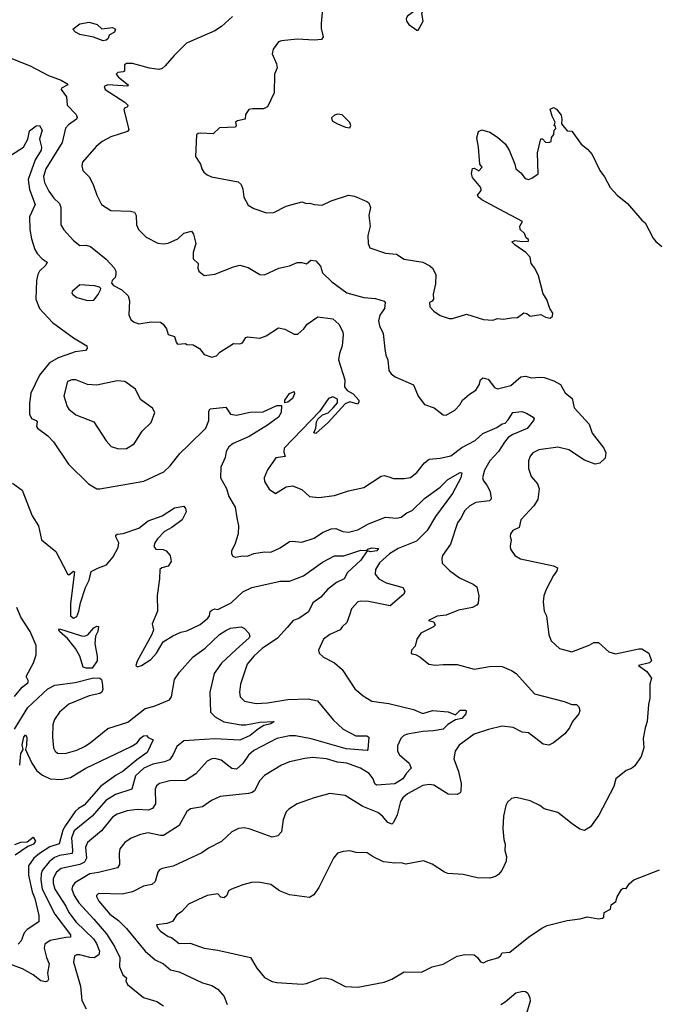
# Model space of a CAD drawing. Extents: x 1443846 to 1577407, y 839182 to 927291.
# Tile 30 of 256: x 1457928 to 1462048, y 864404 to 870746. Entities that reach past the tile are written whole.
import ezdxf

# ---------------------------------------------------------------- set-up
doc = ezdxf.new("R2010")
doc.units = 0

msp = doc.modelspace()

# ---------------------------------------------------------------- linework, layer by layer
at = {"layer": '0CON20XD'}
for points in [[(1459877.8, 870815), (1459870.3, 870720.3), (1459868.7, 870688.7), (1459883.3, 870635), (1459871.2, 870618.8), (1459825.6, 870614.4), (1459715, 870620.5), (1459615, 870610), (1459595, 870603.3), (1459560, 870555), (1459553.8, 870525), (1459581.7, 870461.7), (1459586, 870435), (1459568, 870395), (1459566, 870275), (1459523.8, 870185), (1459498.6, 870171.4), (1459427.7, 870172.3), (1459403.8, 870166.2), (1459382.5, 870135), (1459380, 870105), (1459330, 870095), (1459317.5, 870085), (1459322.5, 870065), (1459317.7, 870052.3), (1459215, 870048.8), (1459175, 870011.2), (1459094.6, 870015.4), (1459077, 870013), (1459065.8, 870004.2), (1459059.2, 869865), (1459093.3, 869815), (1459100, 869785), (1459114.1, 869764.1), (1459135, 869746.7), (1459164, 869734), (1459335, 869701.2), (1459354.1, 869684.1), (1459366, 869655), (1459371.7, 869601.7), (1459400.3, 869550.3), (1459435, 869528.8), (1459518.3, 869501.7), (1459565, 869504), (1459644.5, 869545.5), (1459745, 869572), (1459775, 869562), (1459796.1, 869563.9), (1459825, 869554.3), (1459875, 869551.2), (1459935, 869578), (1460045, 869614.4), (1460085, 869608.2), (1460164.2, 869575), (1460176.7, 869565), (1460186.7, 869535), (1460177.5, 869485), (1460185.8, 869415), (1460170, 869355), (1460173.3, 869305), (1460183.8, 869275), (1460285, 869242.5), (1460355, 869235.6), (1460405, 869202.9), (1460525, 869184.4), (1460570.3, 869160.3), (1460586.2, 869145), (1460607.5, 869105), (1460605.8, 869045), (1460591.9, 868978.1), (1460593.3, 868945), (1460585, 868933.3), (1460567.5, 868925), (1460570, 868895), (1460595, 868868.8), (1460635, 868841.2), (1460695, 868820), (1460715, 868820), (1460805, 868848.6), (1460915, 868814.3), (1460975, 868810), (1461005, 868820), (1461045, 868816.7), (1461095, 868826.2), (1461135, 868826.7), (1461175, 868856.7), (1461193.6, 868853.6), (1461215, 868836.7), (1461285, 868846.7), (1461315, 868830), (1461345, 868822.5), (1461360, 868835), (1461362.5, 868855), (1461343.3, 868885), (1461323.6, 868943.6), (1461300.5, 868980.5), (1461268.8, 869095), (1461245.7, 869145.7), (1461221.2, 869175), (1461216.2, 869215), (1461188.8, 869245), (1461116.2, 869295), (1461097.5, 869315), (1461117.7, 869322.3), (1461165, 869316.2), (1461205, 869320), (1461205, 869330), (1461190, 869340), (1461178.3, 869368.3), (1461151.2, 869395), (1461150, 869415), (1461165.7, 869445), (1461016.9, 869525), (1460904.4, 869585), (1460881.2, 869605), (1460877.5, 869615), (1460900, 869645), (1460897.5, 869665), (1460845, 869730), (1460838.8, 869755), (1460843.6, 869786.4), (1460855, 869790), (1460885, 869772.5), (1460907.5, 869795), (1460892.5, 869815), (1460884, 869925), (1460872.5, 869985), (1460883.8, 870025), (1460905, 870036.2), (1460955, 870022), (1461005, 869988.8), (1461053.8, 869945), (1461081.2, 869905), (1461116.7, 869815), (1461122.5, 869785), (1461155, 869760), (1461183.2, 869723.2), (1461205, 869716), (1461227.5, 869725), (1461266.4, 869753.6), (1461263, 869887), (1461285, 869977.5), (1461295, 869977.5), (1461315, 869956.2), (1461335.6, 869954.4), (1461350, 869960), (1461353.8, 869986.2), (1461367.5, 870005), (1461370, 870035), (1461380, 870045), (1461378.3, 870058.3), (1461370, 870065), (1461377.5, 870085), (1461357.5, 870125), (1461345, 870170), (1461365, 870180), (1461385, 870170), (1461415, 870130), (1461419.2, 870105), (1461417.5, 870075), (1461455, 870030), (1461485, 870026.7), (1461545, 869943.8), (1461585, 869912.5), (1461615, 869877.5), (1461663.8, 869775), (1461695, 869733.3), (1461730, 869665), (1461775.6, 869615.6), (1461841.7, 869561.7), (1461934.5, 869454.5), (1461956.8, 869436.8), (1462007.7, 869337.7), (1462026.1, 869316.1), (1462063.3, 869285)], [(1460495, 870677.5), (1460526.2, 870735), (1460517.5, 870785), (1460526.4, 870806.4), (1460515, 870822.5), (1460505, 870826.2), (1460425, 870768.8), (1460416.4, 870753.6), (1460420, 870735), (1460435, 870713.8), (1460485, 870677.5), (1460495, 870677.5)], [(1458465, 870609.5), (1458403.2, 870633.2), (1458315, 870650.2), (1458286.4, 870665), (1458270.8, 870685), (1458315, 870719.6), (1458375, 870729.4), (1458427.5, 870715), (1458457.5, 870687.5), (1458525.5, 870695.5), (1458544, 870685), (1458538.1, 870665), (1458504.5, 870645.5), (1458497.5, 870625), (1458485, 870614.7), (1458465, 870609.5)], [(1459298.1, 870765), (1459227.9, 870702.1), (1459185, 870672.9), (1459002, 870595), (1458923.1, 870515), (1458865, 870448.6), (1458845, 870431.9), (1458825, 870425.5), (1458764.3, 870434.3), (1458655, 870462.7), (1458616, 870464), (1458603.3, 870455), (1458603.3, 870415), (1458595, 870408.8), (1458560, 870405), (1458550, 870395), (1458563.8, 870375), (1458626.2, 870325), (1458623.6, 870316.4), (1458495, 870325.6), (1458472.5, 870315), (1458477.5, 870295), (1458604.5, 870215), (1458624, 870195), (1458622.5, 870185), (1458603.3, 870175), (1458598, 870165), (1458631.2, 870038.8), (1458623.3, 870025), (1458515, 869991.9), (1458458.3, 869961.7), (1458420.3, 869929.7), (1458333.2, 869826.8), (1458328, 869805), (1458333.8, 869775), (1458375, 869733.3), (1458401.4, 869685), (1458425.5, 869615.5), (1458455.6, 869555.6), (1458515, 869515.6), (1458641.2, 869511.2), (1458666.7, 869505), (1458677.5, 869485), (1458679.2, 869425), (1458693.8, 869395), (1458742, 869345), (1458816.8, 869306.8), (1458855, 869301.1), (1458885, 869305.5), (1458946, 869335), (1458985, 869370), (1459035, 869382.5), (1459048, 869365), (1459061.4, 869305), (1459045.8, 869245), (1459045.9, 869205.9), (1459078, 869175), (1459074.2, 869145), (1459080.8, 869125), (1459115, 869098.8), (1459185, 869105.7), (1459305, 869154.3), (1459345.8, 869164.2), (1459400.3, 869150.3), (1459475, 869104), (1459505, 869101.2), (1459595.9, 869144.1), (1459665, 869161.2), (1459715, 869182), (1459745, 869181.2), (1459775, 869172), (1459803, 869197), (1459835, 869193.3), (1459865, 869157.5), (1459878.8, 869115), (1459938, 869058), (1460035, 868985.8), (1460145, 868956.4), (1460218.9, 868948.9), (1460275, 868933.3), (1460281.2, 868925), (1460278.2, 868885), (1460248.5, 868841.5), (1460238.9, 868805), (1460245, 868773.8), (1460269.4, 868725), (1460280, 868625), (1460286.2, 868585), (1460300, 868555), (1460306.2, 868485), (1460320, 868465), (1460346.2, 868445), (1460463.9, 868393.9), (1460495, 868320), (1460535, 868267.5), (1460597.5, 868245), (1460655, 868200.8), (1460675, 868199.2), (1460730.2, 868229.8), (1460762.5, 868265), (1460779.2, 868295), (1460825.5, 868334.5), (1460865, 868360), (1460886.8, 868393.2), (1460895, 868426.7), (1460911.2, 868438.8), (1460945, 868431.2), (1460985, 868375.7), (1461005, 868367.3), (1461090.2, 868389.8), (1461155.7, 868444.3), (1461185, 868450), (1461225, 868437.8), (1461275, 868443.3), (1461305, 868440), (1461368.4, 868418.4), (1461411.2, 868395), (1461441.7, 868341.7), (1461485.7, 868305), (1461498.8, 868245), (1461595, 868140), (1461615, 868082), (1461691.2, 867985), (1461703.8, 867955), (1461699.5, 867920.5), (1461665, 867890), (1461635, 867883.3), (1461565, 867907.5), (1461465, 867974.4), (1461395, 867991.2), (1461272.5, 867975), (1461233.4, 867956.6), (1461215, 867933.3), (1461204.2, 867905), (1461204.2, 867854.2), (1461223.2, 867803.2), (1461264, 867755), (1461274.5, 867724.5), (1461264.3, 867655.7), (1461240, 867615), (1461156, 867525), (1461144.2, 867475.8), (1461104, 867455), (1461088, 867435), (1461086.4, 867416.4), (1461093.3, 867395), (1461086.2, 867355), (1461088.8, 867335), (1461116.2, 867295), (1461153.6, 867273.6), (1461365, 867228.5), (1461391.2, 867215), (1461388, 867195), (1461365.8, 867165), (1461318, 867075), (1461304, 867035), (1461298.8, 866995), (1461306.7, 866935), (1461320, 866905), (1461337, 866783), (1461351.2, 866745), (1461404.7, 866694.7), (1461485, 866674.4), (1461595, 866716.2), (1461625, 866733.3), (1461655, 866733.3), (1461722.5, 866675), (1461765, 866661.2), (1461915, 866693.3), (1461935, 866692.5), (1461980, 866665), (1461997.5, 866615), (1461985, 866603.8), (1461912.5, 866585), (1461967.6, 866547.6), (1461997.5, 866505), (1461987.5, 866465), (1461986.9, 866375), (1461977.5, 866335), (1461968.9, 866225), (1461955.7, 866185), (1461944.4, 866115), (1461948, 866055), (1461930.3, 865999.7), (1461889.7, 865940.3), (1461868.3, 865921.7), (1461835, 865910), (1461767.5, 865855), (1461753.6, 865806.4), (1461657, 865623), (1461604.2, 865545.8), (1461565, 865524), (1461535, 865532.5), (1461485.5, 865565.5), (1461395, 865640), (1461305, 865663.3), (1461277.5, 865685), (1461215, 865713.8), (1461125, 865735.8), (1461095, 865728.8), (1461068.8, 865705), (1461058.8, 865685), (1461044.5, 865615.5), (1461040, 865535), (1461045.7, 865465), (1461055.6, 865435), (1461052.5, 865395), (1461063.8, 865355), (1461061.2, 865325), (1461033.8, 865265), (1461011.2, 865238.8), (1460993, 865227), (1460955, 865216), (1460875, 865217.5), (1460785, 865240), (1460685, 865247.1), (1460663.3, 865255), (1460585, 865306), (1460527.7, 865327.7), (1460415, 865305.8), (1460385.6, 865315.6), (1460345, 865313.1), (1460270.4, 865320.4), (1460204.5, 865354.5), (1460165, 865379.2), (1460095, 865382.5), (1460055, 865391.2), (1460012.3, 865387.7), (1459975, 865376.7), (1459948.8, 865345), (1459854.1, 865155.9), (1459821.7, 865108.3), (1459795, 865092), (1459665, 865109.4), (1459601.2, 865135), (1459545, 865175.8), (1459465, 865190), (1459421.7, 865188.3), (1459365, 865173.8), (1459292.5, 865145), (1459273.3, 865135), (1459262.5, 865105), (1459245, 865089.4), (1459223.7, 865093.7), (1459205, 865115.8), (1459135, 865104.2), (1459015, 865048), (1458970.9, 864999.1), (1458940.3, 864979.7), (1458912.7, 864937.3), (1458875, 864924.2), (1458810, 864915), (1458816.7, 864895), (1458833.8, 864875), (1458885, 864840.8)], [(1457665, 870579.3), (1457995, 870447.6), (1458113.1, 870385), (1458194.6, 870355), (1458231.5, 870335), (1458237.8, 870325), (1458198, 870305), (1458194, 870295), (1458228.7, 870248.7), (1458234.6, 870194.6), (1458292.5, 870135), (1458297.5, 870115), (1458294, 870105), (1458242.6, 870067.4), (1458224, 870046), (1458201.3, 869955), (1458095.4, 869785), (1458080.9, 869735), (1458087.7, 869697.7), (1458115, 869641.4), (1458147.8, 869595), (1458185, 869562), (1458193.6, 869535)], [(1460055, 870050), (1460061.2, 870065), (1460055, 870082.5), (1460005, 870133.3), (1459975, 870136.7), (1459955, 870130), (1459936.2, 870113.8), (1459940, 870095), (1459975, 870073.8), (1460027, 870053), (1460055, 870050)], [(1457875.8, 869875), (1457953.1, 869925), (1457980, 869975), (1457990.8, 870029.2), (1458035, 870061.5), (1458055, 870064.4), (1458073.6, 870035), (1458054.5, 869975), (1458068.5, 869925), (1458065.5, 869905.5), (1458027.2, 869842.8), (1457982.9, 869717.1), (1457991.4, 869651.4), (1458026.7, 869555), (1457991.8, 869475), (1457993.9, 869395), (1458003.1, 869335), (1458025.4, 869265.4), (1458039.8, 869239.8), (1458072.5, 869205), (1458103.9, 869183.9), (1458096.9, 869165), (1458055.6, 869125), (1458045, 869103.3), (1458036.4, 869065), (1458031.2, 868945), (1458055, 868885.4), (1458139.1, 868795), (1458275, 868696.7), (1458360, 868645), (1458363, 868627), (1458352.5, 868615), (1458285, 868605.4), (1458225, 868585.4), (1458175, 868566.8), (1458120.6, 868535), (1458054.4, 868455), (1458000.3, 868339.7), (1457990, 868275), (1457991.4, 868205), (1458005, 868176.7), (1458034.2, 868164.2), (1458041.2, 868155), (1458036.7, 868125), (1458043.3, 868115), (1458108.8, 868065), (1458145, 868026), (1458241.7, 867881.7), (1458371.2, 867755), (1458424.1, 867724.1), (1458445, 867723.8), (1458726.6, 867773.4), (1458856.4, 867833.6), (1458898, 867872), (1458959.6, 867950.4), (1459014.4, 868005), (1459126.2, 868115), (1459146.2, 868165), (1459145.8, 868224.2), (1459155, 868238.8), (1459255, 868250), (1459285, 868204.2), (1459325, 868197.8), (1459412.4, 868217.6), (1459495, 868220.8), (1459585, 868260.6), (1459615, 868260), (1459611.8, 868215), (1459594.3, 868185), (1459525, 868134), (1459405, 868060.4), (1459303.4, 868016.6), (1459275.5, 867995), (1459257.9, 867965), (1459252.3, 867925), (1459223.2, 867863.2), (1459221.4, 867795), (1459259.2, 867725), (1459274.3, 867675), (1459316.2, 867606.2), (1459327.3, 867537.3), (1459336.2, 867485), (1459335.9, 867434.1), (1459313.3, 867365), (1459292.5, 867325), (1459292.5, 867305), (1459300.7, 867290.7), (1459315, 867283.3), (1459365, 867292), (1459395, 867290), (1459435, 867307.5), (1459505, 867318), (1459545, 867315.8), (1459605, 867344.2), (1459665, 867384.4), (1459685, 867387.8), (1459745, 867380), (1459825, 867405.6), (1459877.8, 867442.2), (1459935, 867467.1), (1459965, 867467.5), (1460008.7, 867448.7), (1460045, 867443.8), (1460105, 867459.7), (1460175, 867498.2), (1460285, 867540.9), (1460354.6, 867534.6), (1460385, 867542.1), (1460421.3, 867568.7), (1460455, 867583.6), (1460535, 867662), (1460635, 867734.5), (1460685, 867784.7), (1460765, 867828), (1460776.1, 867826.1), (1460769.5, 867795), (1460715, 867693.5), (1460606.8, 867545), (1460552.8, 867455), (1460483.6, 867386.4), (1460365, 867340.2), (1460309.4, 867305), (1460245, 867246.4), (1460220.5, 867205), (1460218.1, 867175), (1460240.8, 867145), (1460289.2, 867119.2), (1460395, 867088.6), (1460409.2, 867065), (1460402, 867045), (1460315, 866970), (1460175, 866997.4), (1460125, 867000.9), (1460105, 866996.7), (1460065, 866950), (1460055, 866917.5), (1460035, 866863.8), (1460003.8, 866835), (1459991.2, 866815), (1459924.8, 866785.2), (1459883.8, 866756.2), (1459852.5, 866685), (1459855.9, 866665.9), (1459885, 866638.8), (1459955, 866603.8), (1460005, 866560), (1460087.5, 866435), (1460140.9, 866390.9), (1460195, 866357.1), (1460305, 866342.2), (1460465, 866302.5), (1460525, 866277.5), (1460586.2, 866296.2), (1460687.5, 866287.5), (1460735, 866267.5), (1460765, 866297.5), (1460798.8, 866298.8), (1460803.9, 866293.9), (1460800.5, 866275), (1460775, 866243.9), (1460735, 866236.7), (1460685.7, 866205), (1460654.7, 866175.3), (1460594.2, 866164.2), (1460525, 866160.3), (1460425.4, 866144.6), (1460402.5, 866135), (1460381.9, 866115), (1460361.7, 866068.3), (1460361.8, 866035), (1460375, 866010), (1460437.1, 865957.1), (1460448.4, 865925), (1460418.4, 865891.6), (1460396.5, 865855), (1460345, 865824.4), (1460225, 865814.4), (1460215, 865823.1), (1460204.2, 865855), (1460179.4, 865889.4), (1460122.5, 865925), (1460035, 865956.1), (1459975, 865963.3), (1459904.6, 865985.4), (1459815, 865992.7), (1459765, 865987.8), (1459665, 865964.4), (1459615, 865944.3), (1459505, 865878.1), (1459475.4, 865844.6), (1459441.1, 865778.9), (1459425, 865766.9), (1459401.2, 865761.2), (1459218.5, 865741.5), (1459163, 865717), (1459105.4, 865674.6), (1459027.3, 865662.7), (1459004, 865645), (1458954.3, 865555), (1458855, 865491.8), (1458835, 865490.9), (1458755, 865508.2), (1458705, 865497.5), (1458645, 865474.4), (1458604.3, 865445), (1458573.1, 865405), (1458567.8, 865375), (1458570.9, 865305), (1458558.2, 865281.8), (1458435, 865251.8), (1458378.6, 865245), (1458283.5, 865186.5), (1458268.8, 865165), (1458264.7, 865145.3), (1458279.2, 865105), (1458308.3, 865058.3), (1458405, 864951.2), (1458487.6, 864857.6), (1458538.5, 864775), (1458572.3, 864705), (1458570.6, 864645), (1458593, 864593), (1458616.7, 864575), (1458612, 864555), (1458621.7, 864531.7), (1458725, 864448), (1458811.7, 864421.7), (1458854.5, 864394.5)], [(1458193.6, 869535), (1458193.3, 869425), (1458213, 869393), (1458273.8, 869323.8), (1458315, 869291.9), (1458355, 869294.3), (1458385, 869284.2), (1458485, 869203.8), (1458537.3, 869147.3), (1458546.7, 869125), (1458546.4, 869103.6), (1458542.5, 869085), (1458522.5, 869065), (1458518.3, 869048.3), (1458533, 869033), (1458586.1, 869006.1), (1458626.1, 868966.1), (1458636.2, 868935), (1458630.8, 868845), (1458644.2, 868815), (1458660.3, 868800.3), (1458695, 868785.8), (1458775, 868798.8), (1458835, 868796.7), (1458851.2, 868785), (1458872.5, 868755), (1458885, 868718.8), (1458925.7, 868705.7), (1458935, 868667.5), (1458945, 868656.2), (1458995, 868660), (1459005, 868653.8), (1459045, 868651.2), (1459087, 868627), (1459115, 868588.8), (1459165, 868571.2), (1459195, 868581.2), (1459216.2, 868605), (1459305, 868659.2), (1459345, 868658), (1459362.5, 868665), (1459385, 868697.5), (1459395, 868702.5), (1459473.9, 868693.9), (1459515, 868710), (1459595, 868761.2), (1459635, 868751.2), (1459695, 868720), (1459720, 868720), (1459758.8, 868755), (1459778.8, 868785), (1459848.3, 868831.7), (1459945, 868817.8), (1459983.3, 868785), (1460008.6, 868735), (1460012, 868715), (1460004.4, 868645), (1459986.7, 868595), (1459981.9, 868555), (1460021.1, 868425), (1460020.4, 868380.4), (1460036.1, 868356.1), (1460075.9, 868335.9), (1460112, 868295), (1460112.5, 868285), (1460105, 868268.8), (1460055, 868283.3), (1460025, 868270.5), (1459915, 868150), (1459835, 868081.2), (1459823.3, 868085), (1459836.2, 868115), (1459838.8, 868155), (1459847.7, 868172.3), (1459878.8, 868201.2), (1459915, 868212.5), (1459947.1, 868245), (1459975, 868278.8), (1459975, 868301.2), (1459945, 868315.4), (1459916.9, 868305), (1459858.5, 868221.5), (1459632, 867985), (1459629.3, 867959.3), (1459638.3, 867931.7), (1459577, 867923), (1459524.6, 867845.4), (1459501.9, 867795), (1459505, 867771.2), (1459535, 867722.5), (1459575, 867694.2), (1459645, 867735.8), (1459685, 867742.5), (1459745, 867719.2), (1459795, 867674.5), (1459855, 867667.9), (1459955, 867680), (1460045, 867710.6), (1460145, 867731.4), (1460255, 867806), (1460275, 867810), (1460305, 867801.4), (1460335, 867789.4), (1460405, 867790), (1460445, 867797.1), (1460485, 867828.6), (1460535, 867891.4), (1460564.5, 867915.5), (1460635, 867920.6), (1460705, 867936.7), (1460775, 867990.8), (1460861.9, 868035), (1460910, 868080), (1461000.9, 868119.1), (1461035, 868142.9), (1461055, 868147.8), (1461075, 868167.5), (1461105, 868215.6), (1461161.1, 868221.1), (1461191.5, 868211.5), (1461235, 868186.2), (1461241.2, 868175), (1461238, 868165), (1461196.6, 868113.4), (1461105, 868074.1), (1461075, 868053.4), (1461049.4, 868025), (1461011.3, 867965), (1460955, 867903.3), (1460922.5, 867845), (1460909.1, 867795), (1460914.5, 867775), (1460937, 867747), (1460955, 867710), (1460963.8, 867665), (1460963.3, 867655), (1460954.2, 867645.8), (1460865, 867635.6), (1460826.4, 867613.6), (1460794.3, 867585), (1460770, 867535), (1460747.1, 867505), (1460701.7, 867368.3), (1460652, 867295), (1460646.2, 867275), (1460650, 867245), (1460697, 867197), (1460760.7, 867150.7), (1460849.1, 867109.1), (1460872.3, 867092.3), (1460886, 867035), (1460881.7, 866988.3), (1460873.3, 866975), (1460845, 866958.6), (1460755, 866943.1), (1460675, 866910), (1460617.1, 866902.9), (1460560, 866875), (1460595, 866867.5), (1460603.3, 866845), (1460593.8, 866835), (1460512, 866795), (1460486.7, 866755), (1460475, 866710), (1460452.5, 866685), (1460450, 866665), (1460455, 866660), (1460477, 866657), (1460505, 866642.5), (1460564.1, 866594.1), (1460605, 866588), (1460655, 866592), (1460745, 866591.4), (1460855, 866561.4), (1460967.3, 866582.7), (1461035, 866579.5), (1461094.6, 866554.6), (1461124.7, 866534.7), (1461243.5, 866403.5), (1461435, 866353.1), (1461485, 866334.3), (1461515, 866334.2), (1461529.3, 866319.3), (1461536.2, 866296.2), (1461529.6, 866275), (1461488.5, 866225), (1461469.4, 866185), (1461438.1, 866145), (1461365, 866088.5), (1461335, 866072.5), (1461299.8, 866079.8), (1461205, 866151.9), (1461165, 866156.9), (1461106.7, 866186.7), (1461035, 866195.5), (1460946.7, 866173.3), (1460855, 866143.1), (1460758, 866072), (1460732.9, 866035), (1460723.3, 865985), (1460753.1, 865903.1), (1460771.5, 865825), (1460770, 865775), (1460764, 865765), (1460745, 865755.8), (1460687.3, 865757.3), (1460595, 865815.5), (1460565, 865818.9), (1460525, 865814), (1460425, 865759.6), (1460395, 865734.4), (1460380.5, 865709.5), (1460358.2, 865625), (1460336.1, 865573.9), (1460325, 865564.2), (1460298, 865575), (1460265.6, 865615), (1460235, 865638.5), (1460138.7, 865678.7), (1460025, 865749.2), (1459925, 865761.4), (1459825, 865734.4), (1459715, 865696), (1459660.3, 865659.7), (1459645, 865642.5), (1459625.9, 865594.1), (1459614, 865515), (1459591.4, 865488.6), (1459555, 865480), (1459412.7, 865532.7), (1459375, 865539.4), (1459336.7, 865535), (1459295, 865515.6), (1459228, 865452), (1459145, 865408.6), (1459101.3, 865378.7), (1458917, 865293), (1458845, 865279.2), (1458829.2, 865270.8), (1458818, 865255), (1458800, 865195), (1458778.8, 865175), (1458725, 865164.2), (1458655, 865127.1), (1458587.8, 865112.2), (1458435, 865118.1), (1458422.5, 865105), (1458422.9, 865097.1), (1458438.2, 865068.2), (1458507.9, 864985), (1458563.3, 864943.3), (1458615, 864891.8), (1458735, 864746.7), (1458800.2, 864690.2), (1458853.9, 864663.9), (1458900, 864625), (1458955, 864613.6), (1459105, 864541.5), (1459166.2, 864525), (1459205, 864500.8), (1459244, 864455), (1459263.4, 864403.4)], [(1458365, 868936.2), (1458405, 868940), (1458433.3, 868975), (1458447.5, 869005), (1458450, 869015), (1458441.7, 869021.7), (1458410.7, 869030.7), (1458315, 869038), (1458266.7, 868995), (1458263.8, 868985), (1458270, 868975), (1458295, 868956.2), (1458365, 868936.2)], [(1458565, 867981.9), (1458615, 867983.3), (1458665, 868014), (1458715.8, 868095), (1458775, 868150), (1458798, 868215), (1458784.2, 868244.2), (1458705, 868300), (1458674, 868365), (1458605, 868416), (1458555, 868418.6), (1458425, 868392.2), (1458365, 868395.7), (1458290, 868425), (1458263.7, 868426.3), (1458235.8, 868415), (1458213, 868323), (1458233.1, 868255), (1458245, 868236), (1458290.2, 868200.2), (1458404.6, 868154.6), (1458485, 868032.5), (1458516.8, 867996.8), (1458565, 867981.9)], [(1459635, 868277.5), (1459635.7, 868295), (1459665, 868338.8), (1459695, 868350.8), (1459698.5, 868335), (1459685.3, 868305), (1459655, 868282.3), (1459635, 868277.5)], [(1457880.7, 867760.7), (1457944.5, 867714.5), (1458008.9, 867548.9), (1458050, 867485), (1458068.6, 867395), (1458160.6, 867320.6), (1458235, 867176.2), (1458245, 867170), (1458275, 867192.5), (1458280, 867190), (1458254.7, 866984.7), (1458255, 866906), (1458275, 866891.5), (1458295, 866902.5), (1458309.7, 866935), (1458320, 866990), (1458352.6, 867087.4), (1458375.4, 867135), (1458389.2, 867190.8), (1458434.5, 867215.5), (1458488, 867235), (1458530, 867285), (1458562.9, 867345), (1458565.6, 867375), (1458547.5, 867415), (1458547.1, 867425), (1458555, 867431.9), (1458593.6, 867436.4), (1458695, 867469.5), (1458755, 867517.7), (1458845, 867549.2), (1458925, 867600.8), (1458985, 867612.5), (1458996.4, 867596.4), (1459000, 867575), (1458974.2, 867525), (1458907.8, 867475), (1458861.4, 867448.6), (1458815, 867402.2), (1458797.4, 867375), (1458792.7, 867352.7), (1458805, 867336.1), (1458852.9, 867332.9), (1458871.9, 867325), (1458896.9, 867295), (1458904.2, 867255), (1458884.4, 867225.6), (1458842.5, 867215), (1458830, 867205), (1458828.6, 867145), (1458813.1, 867036.9), (1458814.7, 866935), (1458780.8, 866855), (1458790, 866815), (1458780, 866785), (1458685, 866613.3), (1458677, 866587), (1458685, 866577.5), (1458712.5, 866585), (1458773.3, 866625), (1458808, 866665), (1458852.7, 866737.3), (1458915, 866778), (1458965, 866800.6), (1459005, 866810), (1459089.5, 866850.5), (1459139.7, 866890.3), (1459149.4, 866905), (1459155, 866933.3), (1459165, 866943.3), (1459185, 866950), (1459205, 866947.5), (1459290.9, 866989.1), (1459365, 867060.9), (1459422.6, 867087.4), (1459605, 867130), (1459665, 867129.6), (1459755, 867163.7), (1459878, 867252), (1459955, 867292.5), (1460015, 867292.5), (1460125, 867329.2), (1460163.8, 867326.2), (1460170, 867335), (1460195, 867343.1), (1460238.6, 867338.6), (1460227.5, 867325), (1460215, 867321.9), (1460187.8, 867317.8), (1460165, 867323.8), (1460125, 867263.6), (1460040, 867185), (1460016.7, 867145), (1459968.5, 867121.5), (1459911.2, 867075), (1459867.3, 867025), (1459815, 866989.1), (1459788.3, 866931.7), (1459725, 866888.7), (1459690, 866875), (1459651.7, 866831.7), (1459587.7, 866762.3), (1459488.9, 866695), (1459435, 866646.4), (1459393.8, 866595), (1459350.5, 866465), (1459344.4, 866415), (1459347.5, 866385), (1459375, 866356), (1459451.4, 866341.4), (1459525, 866345.4), (1459655, 866366.8), (1459785, 866372.3), (1459845, 866358.8), (1459947.5, 866235), (1460012.2, 866175), (1460093.4, 866133.4), (1460163.3, 866133.3), (1460177.5, 866125), (1460170.8, 866045), (1460165, 866038), (1460030.5, 866049.5), (1459805, 866113.5), (1459705, 866132.9), (1459665, 866133.7), (1459585, 866116.6), (1459435, 866038.7), (1459401.1, 866008.9), (1459364.4, 865955.6), (1459325, 865918.8), (1459295, 865923.5), (1459225.4, 865975.4), (1459185, 865986.9), (1459165.8, 865985.8), (1459135, 865970), (1459061.5, 865888.5), (1458995, 865845.6), (1458895, 865842.1), (1458828, 865825), (1458809.1, 865810.9), (1458800.7, 865789.3), (1458801.8, 865695), (1458783.1, 865665), (1458755, 865654.1), (1458685, 865658.9), (1458619.7, 865650.3), (1458555, 865627.5), (1458525, 865609.6), (1458455, 865520.9), (1458365.5, 865445), (1458352.7, 865415), (1458358.5, 865345), (1458345, 865319.4), (1458315, 865303.5), (1458195, 865277.9), (1458166, 865255), (1458144.3, 865215), (1458142.9, 865185), (1458154.4, 865145), (1458225.3, 865035), (1458244.2, 864995), (1458291.8, 864931.8), (1458402.9, 864825), (1458421.9, 864795), (1458441.4, 864745), (1458438, 864722), (1458406.7, 864703.3), (1458380, 864705), (1458315, 864723.3), (1458295, 864723.3), (1458281.4, 864715), (1458275.5, 864675), (1458318.8, 864521.2), (1458327.7, 864427.7), (1458356.2, 864375)], [(1457895, 866387.1), (1457943.6, 866446.4), (1457980, 866475), (1457984.2, 866485), (1457970, 866515), (1458017, 866603), (1458033.3, 866655), (1458033.1, 866715), (1457995.3, 866805.3), (1457936.3, 866896.3), (1457909.8, 866959.8)], [(1457895, 866176.4), (1457979.3, 866315), (1458109.1, 866435), (1458155, 866459.8), (1458285, 866476.9), (1458403.5, 866506.5), (1458445, 866503.6), (1458454.5, 866495), (1458460, 866475), (1458463, 866433), (1458456, 866415), (1458445, 866405.8), (1458375, 866390.7), (1458245, 866337.1), (1458183.3, 866285), (1458151.7, 866238.3), (1458141.9, 866205), (1458139.5, 866125), (1458145.6, 866055), (1458155.8, 866035), (1458172.1, 866022.1), (1458220.9, 866019.1), (1458295, 866040.9), (1458345, 866064.5), (1458382.2, 866087.8), (1458495, 866179.6), (1458625, 866221.1), (1458735, 866309.2), (1458795, 866323.4), (1458892, 866365), (1458905.5, 866384.5), (1458925.9, 866495), (1458956.7, 866543.3), (1459045, 866641.1), (1459121.8, 866698.2), (1459215, 866785.5), (1459255, 866812.2), (1459285, 866826.5), (1459355, 866835.3), (1459376.4, 866825), (1459404, 866795), (1459409.2, 866775), (1459405.6, 866765), (1459321.9, 866688.1), (1459228.2, 866601.8), (1459181.1, 866535), (1459151.8, 866415), (1459156.5, 866285), (1459186.7, 866255), (1459243.5, 866223.5), (1459355, 866203.4), (1459385, 866203.6), (1459475, 866221.5), (1459567.5, 866225), (1459545, 866210), (1459500.5, 866199.5), (1459465, 866178.9), (1459412.2, 866135), (1459346, 866106), (1459185, 866113.6), (1458985, 866100), (1458940, 866065), (1458915, 866009.2), (1458892.2, 865977.8), (1458860, 865965), (1458785, 865950), (1458727.1, 865925), (1458674.7, 865875), (1458649.6, 865790.4), (1458545, 865754.7), (1458483, 865717), (1458394.8, 865615.2), (1458278.3, 865521.7), (1458262.4, 865475), (1458269, 865395), (1458265.2, 865374.8), (1458185, 865362.4), (1458151.6, 865348.4), (1458118.3, 865321.7), (1458072.4, 865265), (1458065.2, 865245), (1458063.6, 865206.4), (1458073.6, 865145), (1458154.8, 864985), (1458255, 864852), (1458254.4, 864835.6), (1458225.9, 864834.1), (1458125, 864815.3), (1458089.1, 864790.9), (1458086.4, 864765), (1458100.9, 864705), (1458117.7, 864665), (1458106.7, 864605), (1458112.9, 864565), (1458106.3, 864553.7), (1458095, 864549.4), (1458065, 864555.5), (1458015, 864593.6), (1457945, 864632.5), (1457865, 864661.2)], [(1458395, 866568.4), (1458355, 866569.5), (1458336, 866576), (1458314.4, 866645), (1458287.8, 866695), (1458235, 866760.6), (1458184.6, 866805), (1458180.6, 866815), (1458185, 866822), (1458325, 866776.7), (1458344.4, 866775.6), (1458366.4, 866783.6), (1458405, 866829.5), (1458425, 866840), (1458435, 866837.5), (1458431.2, 866805), (1458416.1, 866773.9), (1458411.1, 866725), (1458427.5, 866645), (1458427.8, 866615), (1458395, 866568.4)], [(1457927.9, 865945), (1457935, 866020), (1457950.8, 866045), (1457943.5, 866075), (1457954.4, 866125), (1457965, 866138.6), (1457974.4, 866125), (1457971.4, 866071.4), (1457965.8, 866045), (1458006.2, 865956.2), (1458038.1, 865908.1), (1458075, 865880.4), (1458125, 865855.4), (1458195, 865851.3), (1458256, 865864), (1458354.5, 865925.5), (1458645, 866063.3), (1458685, 866088.9), (1458705, 866118.2), (1458725, 866132.5), (1458744.1, 866134.1), (1458755, 866122.5), (1458787.5, 866107.5), (1458749.5, 866025), (1458681.6, 865978.4), (1458595, 865904.8), (1458549.6, 865880.4), (1458450.8, 865809.2), (1458344.2, 865685.8), (1458305.9, 865665), (1458285.9, 865645), (1458221.9, 865555), (1458206.7, 865525), (1458182.2, 865437.8), (1458122.2, 865417.8), (1458055.3, 865375), (1458019.1, 865345), (1457984.3, 865295), (1457984.1, 865235), (1458007.4, 865127.4), (1458024.4, 865085), (1458051.5, 864975), (1458051.1, 864935), (1457976.4, 864885), (1457956.2, 864865), (1457937.4, 864812.6), (1457918.8, 864791.2)], [(1457896.4, 865433.6), (1457935, 865448), (1457975, 865449.2), (1458015, 865480), (1458029.2, 865455), (1458016.7, 865435), (1457980.5, 865419.5), (1457899.4, 865365)], [(1458885, 864840.8), (1458905, 864834), (1458955, 864795.8), (1459025, 864797.8), (1459115.4, 864765.4), (1459205, 864752.5), (1459415, 864705.8), (1459455.6, 864635.6), (1459505, 864576.2), (1459555, 864551.2), (1459585, 864544), (1459747, 864533), (1459775, 864537.5), (1459865, 864571.4), (1459895, 864574.3), (1459933.3, 864565), (1460025, 864518.6), (1460105, 864514.4), (1460274.4, 864545.6), (1460325, 864566), (1460405, 864612.5), (1460515, 864610), (1460585.6, 864644.4), (1460655, 864662.5), (1460745, 864714.3), (1460795, 864724.3), (1460855, 864722), (1460876.7, 864705), (1460895, 864676.7), (1460915, 864671.2), (1460944.3, 864685.7), (1461007.4, 864702.6), (1461024, 864715), (1461035.7, 864734.3), (1461085, 864740.6), (1461204.5, 864835.5), (1461290, 864895), (1461325, 864910.8), (1461455, 864943.8), (1461536.4, 864953.6), (1461585, 864966.2), (1461656.4, 864953.6), (1461681.7, 864958.3), (1461690, 864965), (1461692.5, 864995), (1461733, 865017), (1461737.5, 865045), (1461766.7, 865065), (1461776.2, 865095), (1461805, 865142.5), (1461815, 865152.5), (1461835, 865150), (1461855, 865182.5), (1461882.5, 865205), (1462049.3, 865270.7)], [(1461027, 864403), (1461055, 864418.9), (1461123, 864477), (1461167.7, 864487.7), (1461185.9, 864485.9), (1461200, 864475), (1461214, 864445), (1461215.8, 864425), (1461191.4, 864345)]]:
    msp.add_lwpolyline(points, dxfattribs=at)

doc.saveas('drawing.dxf')
